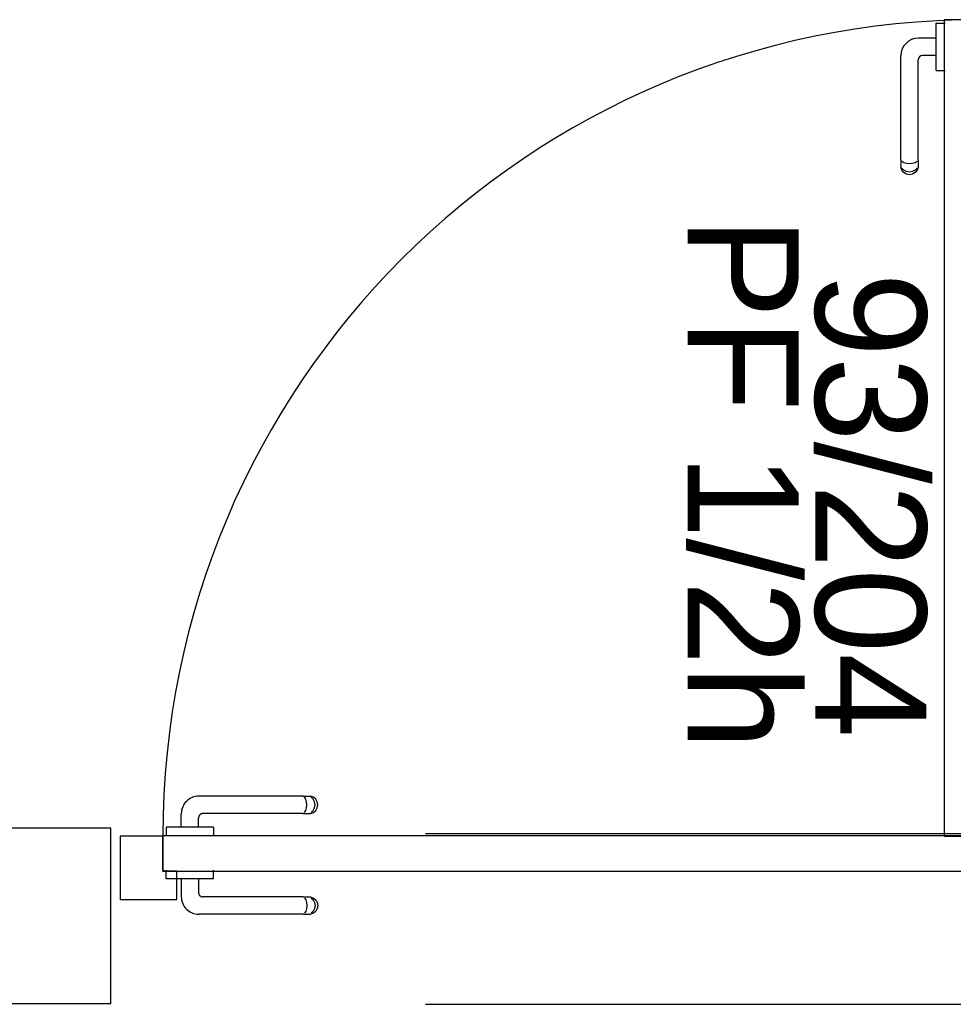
# Model space of a CAD drawing. Header units: millimetres. Extents: x -15 to 127, y -65 to 67.
# Tile 114 of 256: x 36.563 to 36.67, y -50.39 to -50.278. Entities that reach past the tile are written whole.
import ezdxf

# ---------------------------------------------------------------- set-up
doc = ezdxf.new("R2010")
doc.units = ezdxf.units.MM
doc.header["$MEASUREMENT"] = 0
doc.linetypes.add('PC_DASH_2', pattern=[0.125, 0.05555555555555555, -0.06944444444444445])
doc.linetypes.add('PC_DASH_3', pattern=[0.05555555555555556, 0.02777777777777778, -0.02777777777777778])
doc.layers.add('Calque 5', color=7, linetype='Continuous')
doc.styles.get("Standard").update_dxf_attribs({"font": 'BKANT.TTF'})

# ---------------------------------------------------------------- blocks, each defined once
blk = doc.blocks.new('PD_26743')
at = {"layer": 'Calque 5', "color": 0}
for p, q in [((12.88578174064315, -36.42596249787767), (12.88577172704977, -36.42596249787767)), ((12.88676307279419, -36.42596249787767), (12.88578174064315, -36.42596249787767)), ((12.88677308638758, -36.42596249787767), (12.88676307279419, -36.42596249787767)), ((12.88677308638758, -36.42612554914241), (12.88677308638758, -36.42596249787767)), ((12.88677308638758, -36.42659503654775), (12.88677308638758, -36.42612554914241)), ((12.88677308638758, -36.42731433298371), (12.88677308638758, -36.42659503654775)), ((12.88677308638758, -36.4281966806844), (12.88677308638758, -36.42731433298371)), ((12.88677308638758, -36.42768002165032), (12.88829300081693, -36.42768002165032)), ((12.88677308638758, -36.42913565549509), (12.88677308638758, -36.4281966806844)), ((12.88677308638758, -36.43001800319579), (12.88677308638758, -36.42913565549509)), ((12.88677308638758, -36.42965231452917), (12.88782274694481, -36.42965231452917)), ((12.88677308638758, -36.43073729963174), (12.88677308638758, -36.43001800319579)), ((12.88832342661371, -36.44158097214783), (12.88832342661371, -36.43015299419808)), ((12.89029571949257, -36.44158097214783), (12.89029571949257, -36.42968274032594)), ((12.88578174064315, -36.43136983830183), (12.88577172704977, -36.43136983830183)), ((12.88676307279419, -36.43136983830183), (12.88578174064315, -36.43136983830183)), ((12.88677308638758, -36.43136983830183), (12.88676307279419, -36.43136983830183)), ((12.88677308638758, -36.43120678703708), (12.88677308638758, -36.43073729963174)), ((12.88677308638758, -36.43136983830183), (12.88677308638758, -36.43120678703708)), ((12.88832342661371, -36.44158097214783), (12.88832342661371, -36.44219664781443)), ((12.88844237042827, -36.44175013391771), (12.88866591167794, -36.441888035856)), ((12.88995323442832, -36.441888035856), (12.890176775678, -36.44175013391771)), ((12.89029571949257, -36.44158097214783), (12.89029571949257, -36.44219664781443)), ((12.88832342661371, -36.44219664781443), (12.88832342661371, -36.44241586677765)), ((12.88832342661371, -36.44241586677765), (12.88844237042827, -36.44274266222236)), ((12.88844237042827, -36.44248964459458), (12.88866591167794, -36.44272849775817)), ((12.88844237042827, -36.44274266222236), (12.88866591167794, -36.44300906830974)), ((12.88866591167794, -36.441888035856), (12.8889670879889, -36.44197804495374)), ((12.88866591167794, -36.44272849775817), (12.8889670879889, -36.44288439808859)), ((12.8889670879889, -36.44197804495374), (12.88930957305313, -36.44200930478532)), ((12.8889670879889, -36.44288439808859), (12.88930957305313, -36.44293854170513)), ((12.88930957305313, -36.44200930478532), (12.88965205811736, -36.44197804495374)), ((12.88930957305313, -36.44293854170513), (12.88965205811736, -36.44288439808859)), ((12.88965205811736, -36.44197804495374), (12.88995323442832, -36.441888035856)), ((12.88965205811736, -36.44288439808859), (12.88995323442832, -36.44272849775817)), ((12.88995323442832, -36.44272849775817), (12.890176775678, -36.44248964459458)), ((12.88995323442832, -36.44300906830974), (12.890176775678, -36.44274266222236)), ((12.890176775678, -36.44274266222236), (12.89029571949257, -36.44241586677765)), ((12.89029571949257, -36.44219664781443), (12.89029571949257, -36.44241586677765)), ((12.88866591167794, -36.44300906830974), (12.8889670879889, -36.44318295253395)), ((12.8889670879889, -36.44318295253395), (12.88930957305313, -36.44324334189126)), ((12.88930957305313, -36.44324334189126), (12.88965205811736, -36.44318295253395)), ((12.88965205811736, -36.44318295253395), (12.88995323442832, -36.44300906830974))]:
    blk.add_line(p, q, dxfattribs=at)
for centre, radius in [((12.88829300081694, -36.42968274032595), 0.002002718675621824), ((12.8878227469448, -36.43015299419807), 0.0005006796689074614)]:
    blk.add_arc(centre, radius, 0, 90, dxfattribs=at)
blk = doc.blocks.new('PD_26744')
at = {"layer": 'Calque 5', "color": 0}
for p, q in [((12.8808649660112, -36.42612554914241), (12.8808649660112, -36.42596249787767)), ((12.8808649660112, -36.42596249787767), (12.88087497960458, -36.42596249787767)), ((12.88087497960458, -36.42596249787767), (12.88185631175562, -36.42596249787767)), ((12.88185631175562, -36.42596249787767), (12.88186632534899, -36.42596249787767)), ((12.8808649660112, -36.42659503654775), (12.8808649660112, -36.42612554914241)), ((12.8808649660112, -36.42731433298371), (12.8808649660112, -36.42659503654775)), ((12.8808649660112, -36.42768002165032), (12.87883361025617, -36.42768002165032)), ((12.8808649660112, -36.4281966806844), (12.8808649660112, -36.42731433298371)), ((12.8808649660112, -36.42913565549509), (12.8808649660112, -36.4281966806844)), ((12.8808649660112, -36.43001800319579), (12.8808649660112, -36.42913565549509)), ((12.87683089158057, -36.44158097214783), (12.87683089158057, -36.42968274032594)), ((12.87880318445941, -36.44158097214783), (12.87880318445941, -36.43015299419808)), ((12.8808649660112, -36.42965231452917), (12.87930386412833, -36.42965231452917)), ((12.8808649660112, -36.43073729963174), (12.8808649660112, -36.43001800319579)), ((12.8808649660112, -36.43120678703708), (12.8808649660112, -36.43073729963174)), ((12.8808649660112, -36.43136983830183), (12.8808649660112, -36.43120678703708)), ((12.8808649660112, -36.43136983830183), (12.88087497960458, -36.43136983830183)), ((12.88087497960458, -36.43136983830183), (12.88185631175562, -36.43136983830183)), ((12.88185631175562, -36.43136983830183), (12.88186632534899, -36.43136983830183)), ((12.87683089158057, -36.44158097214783), (12.87683089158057, -36.44219664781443)), ((12.87717337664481, -36.441888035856), (12.87694983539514, -36.44175013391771)), ((12.87868424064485, -36.44175013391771), (12.87846069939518, -36.441888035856)), ((12.87880318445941, -36.44158097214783), (12.87880318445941, -36.44219664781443)), ((12.87683089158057, -36.44219664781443), (12.87683089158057, -36.44241586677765)), ((12.87694983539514, -36.44274266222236), (12.87683089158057, -36.44241586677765)), ((12.87717337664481, -36.44272849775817), (12.87694983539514, -36.44248964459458)), ((12.87717337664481, -36.44300906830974), (12.87694983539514, -36.44274266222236)), ((12.87747455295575, -36.44197804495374), (12.87717337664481, -36.441888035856)), ((12.87747455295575, -36.44288439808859), (12.87717337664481, -36.44272849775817)), ((12.87781703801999, -36.44200930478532), (12.87747455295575, -36.44197804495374)), ((12.87781703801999, -36.44293854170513), (12.87747455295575, -36.44288439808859)), ((12.87815952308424, -36.44197804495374), (12.87781703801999, -36.44200930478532)), ((12.87815952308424, -36.44288439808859), (12.87781703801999, -36.44293854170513)), ((12.87846069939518, -36.441888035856), (12.87815952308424, -36.44197804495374)), ((12.87846069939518, -36.44272849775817), (12.87815952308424, -36.44288439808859)), ((12.87868424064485, -36.44248964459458), (12.87846069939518, -36.44272849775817)), ((12.87868424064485, -36.44274266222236), (12.87846069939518, -36.44300906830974)), ((12.87880318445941, -36.44241586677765), (12.87868424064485, -36.44274266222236)), ((12.87880318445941, -36.44219664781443), (12.87880318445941, -36.44241586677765)), ((12.87747455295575, -36.44318295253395), (12.87717337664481, -36.44300906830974)), ((12.87781703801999, -36.44324334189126), (12.87747455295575, -36.44318295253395)), ((12.87815952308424, -36.44318295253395), (12.87781703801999, -36.44324334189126)), ((12.87846069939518, -36.44300906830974), (12.87815952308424, -36.44318295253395))]:
    blk.add_line(p, q, dxfattribs=at)
for centre, radius in [((12.87883361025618, -36.42968274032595), 0.002002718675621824), ((12.87930386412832, -36.43015299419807), 0.0005006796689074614)]:
    blk.add_arc(centre, radius, 90, 180, dxfattribs=at)
blk = doc.blocks.new('PD_26742')
at = {"layer": 'Calque 5'}
for name in ['PD_26744', 'PD_26743']:
    blk.add_blockref(name, (0, 0), dxfattribs=at)
blk = doc.blocks.new('PD_26747')
at = {"layer": 'Calque 5', "color": 0, "linetype": 'PC_DASH_3'}
for p, q in [((12.80864756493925, -36.51412725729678), (12.79674933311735, -36.51412725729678)), ((12.80864756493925, -36.51412725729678), (12.80926324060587, -36.51412725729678)), ((12.80895462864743, -36.51446974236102), (12.80881672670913, -36.51424620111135)), ((12.80904463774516, -36.51477091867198), (12.80895462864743, -36.51446974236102)), ((12.80907589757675, -36.51511340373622), (12.80904463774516, -36.51477091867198)), ((12.80926324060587, -36.51412725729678), (12.80948245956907, -36.51412725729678)), ((12.80980925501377, -36.51424620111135), (12.80948245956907, -36.51412725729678)), ((12.80979509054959, -36.51446974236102), (12.809556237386, -36.51424620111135)), ((12.80995099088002, -36.51477091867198), (12.80979509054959, -36.51446974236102)), ((12.81007566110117, -36.51446974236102), (12.80980925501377, -36.51424620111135)), ((12.81000513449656, -36.51511340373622), (12.80995099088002, -36.51477091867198)), ((12.81024954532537, -36.51477091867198), (12.81007566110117, -36.51446974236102)), ((12.81030993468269, -36.51511340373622), (12.81024954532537, -36.51477091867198)), ((12.80881672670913, -36.51598060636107), (12.80895462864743, -36.5157570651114)), ((12.80895462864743, -36.5157570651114), (12.80904463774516, -36.51545588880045)), ((12.80904463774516, -36.51545588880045), (12.80907589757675, -36.51511340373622)), ((12.809556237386, -36.51598060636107), (12.80979509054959, -36.5157570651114)), ((12.80979509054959, -36.5157570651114), (12.80995099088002, -36.51545588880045)), ((12.80980925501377, -36.51598060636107), (12.81007566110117, -36.5157570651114)), ((12.80995099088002, -36.51545588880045), (12.81000513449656, -36.51511340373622)), ((12.81007566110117, -36.5157570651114), (12.81024954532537, -36.51545588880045)), ((12.81024954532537, -36.51545588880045), (12.81030993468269, -36.51511340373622)), ((12.79474661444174, -36.51764989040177), (12.79474661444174, -36.51612997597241)), ((12.79671890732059, -36.51764989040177), (12.79671890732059, -36.51660022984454)), ((12.80864756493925, -36.51609955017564), (12.79721958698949, -36.51609955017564)), ((12.80864756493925, -36.51609955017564), (12.80926324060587, -36.51609955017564)), ((12.80926324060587, -36.51609955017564), (12.80948245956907, -36.51609955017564)), ((12.80948245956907, -36.51609955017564), (12.80980925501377, -36.51598060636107)), ((12.79319214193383, -36.51764989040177), (12.79302909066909, -36.51764989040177)), ((12.79302909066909, -36.51764989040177), (12.79302909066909, -36.51765990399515)), ((12.79302909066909, -36.51765990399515), (12.79302909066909, -36.5186412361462)), ((12.79366162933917, -36.51764989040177), (12.79319214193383, -36.51764989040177)), ((12.79438092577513, -36.51764989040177), (12.79366162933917, -36.51764989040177)), ((12.79526327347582, -36.51764989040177), (12.79438092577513, -36.51764989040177)), ((12.7962022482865, -36.51764989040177), (12.79526327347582, -36.51764989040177)), ((12.79708459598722, -36.51764989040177), (12.7962022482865, -36.51764989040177)), ((12.79780389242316, -36.51764989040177), (12.79708459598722, -36.51764989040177)), ((12.79827337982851, -36.51764989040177), (12.79780389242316, -36.51764989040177)), ((12.79843643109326, -36.51764989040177), (12.79827337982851, -36.51764989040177)), ((12.79843643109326, -36.51764989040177), (12.79843643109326, -36.51765990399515)), ((12.79843643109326, -36.51765990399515), (12.79843643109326, -36.5186412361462)), ((12.79302909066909, -36.5186412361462), (12.79302909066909, -36.51865124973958)), ((12.79843643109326, -36.5186412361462), (12.79843643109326, -36.51865124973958))]:
    blk.add_line(p, q, dxfattribs=at)
for centre, radius in [((12.79674933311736, -36.5161299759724), 0.002002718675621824), ((12.79721958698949, -36.51660022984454), 0.0005006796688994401)]:
    blk.add_arc(centre, radius, 90, 180, dxfattribs=at)
blk = doc.blocks.new('PD_26748')
at = {"layer": 'Calque 5', "color": 0, "linetype": 'PC_DASH_3'}
for p, q in [((12.79302909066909, -36.52256666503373), (12.79302909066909, -36.52255665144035)), ((12.79302909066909, -36.52354799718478), (12.79302909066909, -36.52256666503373)), ((12.79843643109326, -36.52256666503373), (12.79843643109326, -36.52255665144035)), ((12.79843643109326, -36.52354799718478), (12.79843643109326, -36.52256666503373)), ((12.79302909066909, -36.52355801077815), (12.79302909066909, -36.52354799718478)), ((12.79319214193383, -36.52355801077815), (12.79302909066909, -36.52355801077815)), ((12.79366162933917, -36.52355801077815), (12.79319214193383, -36.52355801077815)), ((12.79438092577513, -36.52355801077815), (12.79366162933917, -36.52355801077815)), ((12.79526327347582, -36.52355801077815), (12.79438092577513, -36.52355801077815)), ((12.79474661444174, -36.52355801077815), (12.79474661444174, -36.52558936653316)), ((12.7962022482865, -36.52355801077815), (12.79526327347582, -36.52355801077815)), ((12.79708459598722, -36.52355801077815), (12.7962022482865, -36.52355801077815)), ((12.79671890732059, -36.52355801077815), (12.79671890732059, -36.52511911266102)), ((12.79780389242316, -36.52355801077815), (12.79708459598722, -36.52355801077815)), ((12.79827337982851, -36.52355801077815), (12.79780389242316, -36.52355801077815)), ((12.79843643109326, -36.52355801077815), (12.79827337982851, -36.52355801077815)), ((12.79843643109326, -36.52355801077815), (12.79843643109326, -36.52354799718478)), ((12.80864756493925, -36.52561979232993), (12.79721958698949, -36.52561979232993)), ((12.80864756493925, -36.52561979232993), (12.80926324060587, -36.52561979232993)), ((12.80881672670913, -36.5257387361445), (12.80895462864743, -36.52596227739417)), ((12.80895462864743, -36.52596227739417), (12.80904463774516, -36.52626345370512)), ((12.80926324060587, -36.52561979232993), (12.80948245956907, -36.52561979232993)), ((12.80948245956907, -36.52561979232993), (12.80980925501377, -36.5257387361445)), ((12.809556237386, -36.5257387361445), (12.80979509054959, -36.52596227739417)), ((12.80979509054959, -36.52596227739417), (12.80995099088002, -36.52626345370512)), ((12.80980925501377, -36.5257387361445), (12.81007566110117, -36.52596227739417)), ((12.81007566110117, -36.52596227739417), (12.81024954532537, -36.52626345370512)), ((12.80904463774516, -36.52694842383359), (12.80895462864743, -36.52724960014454)), ((12.80904463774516, -36.52626345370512), (12.80907589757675, -36.52660593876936)), ((12.80907589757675, -36.52660593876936), (12.80904463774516, -36.52694842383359)), ((12.80995099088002, -36.52694842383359), (12.80979509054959, -36.52724960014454)), ((12.80995099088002, -36.52626345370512), (12.81000513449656, -36.52660593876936)), ((12.81000513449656, -36.52660593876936), (12.80995099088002, -36.52694842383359)), ((12.81024954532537, -36.52694842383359), (12.81007566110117, -36.52724960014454)), ((12.81024954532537, -36.52626345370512), (12.81030993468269, -36.52660593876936)), ((12.81030993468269, -36.52660593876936), (12.81024954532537, -36.52694842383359)), ((12.80864756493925, -36.52759208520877), (12.79674933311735, -36.52759208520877)), ((12.80864756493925, -36.52759208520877), (12.80926324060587, -36.52759208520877)), ((12.80895462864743, -36.52724960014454), (12.80881672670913, -36.52747314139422)), ((12.80926324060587, -36.52759208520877), (12.80948245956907, -36.52759208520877)), ((12.80980925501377, -36.52747314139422), (12.80948245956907, -36.52759208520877)), ((12.80979509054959, -36.52724960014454), (12.809556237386, -36.52747314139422)), ((12.81007566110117, -36.52724960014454), (12.80980925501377, -36.52747314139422))]:
    blk.add_line(p, q, dxfattribs=at)
for centre, radius in [((12.79674933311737, -36.52558936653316), 0.002002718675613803), ((12.79721958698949, -36.52511911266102), 0.0005006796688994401)]:
    blk.add_arc(centre, radius, 180, 270, dxfattribs=at)
blk = doc.blocks.new('PD_26746')
at = {"layer": 'Calque 5'}
for name in ['PD_26747', 'PD_26748']:
    blk.add_blockref(name, (0, 0), dxfattribs=at)
blk = doc.blocks.new('PD_26745')
at = {"layer": 'Calque 5', "color": 0, "linetype": 'PC_DASH_3'}
blk.add_lwpolyline([(12.79263048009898, -36.51865257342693), (12.79263048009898, -36.52265801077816), (12.88575689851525, -36.52265801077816), (12.88575689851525, -36.51865257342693), (12.79263048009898, -36.51865257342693)], dxfattribs=at)
at = {"layer": 'Calque 5'}
blk.add_blockref('PD_26746', (0, 0), dxfattribs=at)
blk = doc.blocks.new('PD_26741')
at = {"layer": 'Calque 5', "color": 0}
for points in [[(12.88577040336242, -36.42556388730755), (12.88176496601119, -36.42556388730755), (12.88176496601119, -36.51869030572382), (12.88577040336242, -36.51869030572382), (12.88577040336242, -36.42556388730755)], [(12.78778804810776, -36.52590009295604), (12.79423364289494, -36.52590009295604), (12.79423364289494, -36.52269574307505), (12.79264398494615, -36.52269574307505), (12.79264398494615, -36.51869030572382), (12.78778804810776, -36.51869030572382), (12.78778804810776, -36.52590009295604)], [(12.88577040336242, -36.52269574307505), (12.88418074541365, -36.52269574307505), (12.88418074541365, -36.52590009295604), (12.89077720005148, -36.52590009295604), (12.89077720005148, -36.51869030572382), (12.88577040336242, -36.51869030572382), (12.88577040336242, -36.52269574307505)]]:
    blk.add_lwpolyline(points, dxfattribs=at)
blk.add_arc((12.88577040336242, -36.51869030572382), 0.09312641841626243, 90, 180, dxfattribs=at)
at = {"layer": 'Calque 5'}
for name in ['PD_26742', 'PD_26745']:
    blk.add_blockref(name, (0, 0), dxfattribs=at)
blk = doc.blocks.new('PD_28086')
at = {"layer": 'Calque 5', "color": 0}
for p, q in [((12.88578174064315, -36.42596249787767), (12.88577172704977, -36.42596249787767)), ((12.88676307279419, -36.42596249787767), (12.88578174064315, -36.42596249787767)), ((12.88677308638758, -36.42596249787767), (12.88676307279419, -36.42596249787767)), ((12.88677308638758, -36.42612554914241), (12.88677308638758, -36.42596249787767)), ((12.88677308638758, -36.42659503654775), (12.88677308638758, -36.42612554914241)), ((12.88677308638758, -36.42731433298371), (12.88677308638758, -36.42659503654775)), ((12.88677308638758, -36.4281966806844), (12.88677308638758, -36.42731433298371)), ((12.88677308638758, -36.42768002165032), (12.88829300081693, -36.42768002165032)), ((12.88677308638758, -36.42913565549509), (12.88677308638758, -36.4281966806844)), ((12.88677308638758, -36.43001800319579), (12.88677308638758, -36.42913565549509)), ((12.88677308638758, -36.42965231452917), (12.88782274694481, -36.42965231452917)), ((12.88677308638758, -36.43073729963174), (12.88677308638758, -36.43001800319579)), ((12.88832342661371, -36.44158097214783), (12.88832342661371, -36.43015299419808)), ((12.89029571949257, -36.44158097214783), (12.89029571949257, -36.42968274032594)), ((12.88578174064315, -36.43136983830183), (12.88577172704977, -36.43136983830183)), ((12.88676307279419, -36.43136983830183), (12.88578174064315, -36.43136983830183)), ((12.88677308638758, -36.43136983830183), (12.88676307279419, -36.43136983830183)), ((12.88677308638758, -36.43120678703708), (12.88677308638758, -36.43073729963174)), ((12.88677308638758, -36.43136983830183), (12.88677308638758, -36.43120678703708)), ((12.88832342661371, -36.44158097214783), (12.88832342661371, -36.44219664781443)), ((12.88844237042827, -36.44175013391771), (12.88866591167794, -36.441888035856)), ((12.88995323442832, -36.441888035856), (12.890176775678, -36.44175013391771)), ((12.89029571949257, -36.44158097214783), (12.89029571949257, -36.44219664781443)), ((12.88832342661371, -36.44219664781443), (12.88832342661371, -36.44241586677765)), ((12.88832342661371, -36.44241586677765), (12.88844237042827, -36.44274266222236)), ((12.88844237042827, -36.44248964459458), (12.88866591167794, -36.44272849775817)), ((12.88844237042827, -36.44274266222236), (12.88866591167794, -36.44300906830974)), ((12.88866591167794, -36.441888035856), (12.8889670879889, -36.44197804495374)), ((12.88866591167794, -36.44272849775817), (12.8889670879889, -36.44288439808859)), ((12.8889670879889, -36.44197804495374), (12.88930957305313, -36.44200930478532)), ((12.8889670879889, -36.44288439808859), (12.88930957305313, -36.44293854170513)), ((12.88930957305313, -36.44200930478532), (12.88965205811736, -36.44197804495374)), ((12.88930957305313, -36.44293854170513), (12.88965205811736, -36.44288439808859)), ((12.88965205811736, -36.44197804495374), (12.88995323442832, -36.441888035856)), ((12.88965205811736, -36.44288439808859), (12.88995323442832, -36.44272849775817)), ((12.88995323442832, -36.44272849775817), (12.890176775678, -36.44248964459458)), ((12.88995323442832, -36.44300906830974), (12.890176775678, -36.44274266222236)), ((12.890176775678, -36.44274266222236), (12.89029571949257, -36.44241586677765)), ((12.89029571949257, -36.44219664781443), (12.89029571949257, -36.44241586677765)), ((12.88866591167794, -36.44300906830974), (12.8889670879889, -36.44318295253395)), ((12.8889670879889, -36.44318295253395), (12.88930957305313, -36.44324334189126)), ((12.88930957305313, -36.44324334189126), (12.88965205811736, -36.44318295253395)), ((12.88965205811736, -36.44318295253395), (12.88995323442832, -36.44300906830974))]:
    blk.add_line(p, q, dxfattribs=at)
for centre, radius in [((12.88829300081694, -36.42968274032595), 0.002002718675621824), ((12.8878227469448, -36.43015299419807), 0.0005006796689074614)]:
    blk.add_arc(centre, radius, 0, 90, dxfattribs=at)
blk = doc.blocks.new('PD_28087')
at = {"layer": 'Calque 5', "color": 0}
for p, q in [((12.8808649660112, -36.42612554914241), (12.8808649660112, -36.42596249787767)), ((12.8808649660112, -36.42596249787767), (12.88087497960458, -36.42596249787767)), ((12.88087497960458, -36.42596249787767), (12.88185631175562, -36.42596249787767)), ((12.88185631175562, -36.42596249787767), (12.88186632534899, -36.42596249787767)), ((12.8808649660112, -36.42659503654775), (12.8808649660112, -36.42612554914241)), ((12.8808649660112, -36.42731433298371), (12.8808649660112, -36.42659503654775)), ((12.8808649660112, -36.42768002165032), (12.87883361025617, -36.42768002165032)), ((12.8808649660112, -36.4281966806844), (12.8808649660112, -36.42731433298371)), ((12.8808649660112, -36.42913565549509), (12.8808649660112, -36.4281966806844)), ((12.8808649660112, -36.43001800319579), (12.8808649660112, -36.42913565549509)), ((12.87683089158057, -36.44158097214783), (12.87683089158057, -36.42968274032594)), ((12.87880318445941, -36.44158097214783), (12.87880318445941, -36.43015299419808)), ((12.8808649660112, -36.42965231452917), (12.87930386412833, -36.42965231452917)), ((12.8808649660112, -36.43073729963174), (12.8808649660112, -36.43001800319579)), ((12.8808649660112, -36.43120678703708), (12.8808649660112, -36.43073729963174)), ((12.8808649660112, -36.43136983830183), (12.8808649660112, -36.43120678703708)), ((12.8808649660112, -36.43136983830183), (12.88087497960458, -36.43136983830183)), ((12.88087497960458, -36.43136983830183), (12.88185631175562, -36.43136983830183)), ((12.88185631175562, -36.43136983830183), (12.88186632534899, -36.43136983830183)), ((12.87683089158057, -36.44158097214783), (12.87683089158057, -36.44219664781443)), ((12.87717337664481, -36.441888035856), (12.87694983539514, -36.44175013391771)), ((12.87868424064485, -36.44175013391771), (12.87846069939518, -36.441888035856)), ((12.87880318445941, -36.44158097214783), (12.87880318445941, -36.44219664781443)), ((12.87683089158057, -36.44219664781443), (12.87683089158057, -36.44241586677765)), ((12.87694983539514, -36.44274266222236), (12.87683089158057, -36.44241586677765)), ((12.87717337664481, -36.44272849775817), (12.87694983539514, -36.44248964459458)), ((12.87717337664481, -36.44300906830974), (12.87694983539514, -36.44274266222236)), ((12.87747455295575, -36.44197804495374), (12.87717337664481, -36.441888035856)), ((12.87747455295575, -36.44288439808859), (12.87717337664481, -36.44272849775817)), ((12.87781703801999, -36.44200930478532), (12.87747455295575, -36.44197804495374)), ((12.87781703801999, -36.44293854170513), (12.87747455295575, -36.44288439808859)), ((12.87815952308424, -36.44197804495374), (12.87781703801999, -36.44200930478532)), ((12.87815952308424, -36.44288439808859), (12.87781703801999, -36.44293854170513)), ((12.87846069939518, -36.441888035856), (12.87815952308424, -36.44197804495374)), ((12.87846069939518, -36.44272849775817), (12.87815952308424, -36.44288439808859)), ((12.87868424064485, -36.44248964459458), (12.87846069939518, -36.44272849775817)), ((12.87868424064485, -36.44274266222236), (12.87846069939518, -36.44300906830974)), ((12.87880318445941, -36.44241586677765), (12.87868424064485, -36.44274266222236)), ((12.87880318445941, -36.44219664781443), (12.87880318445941, -36.44241586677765)), ((12.87747455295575, -36.44318295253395), (12.87717337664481, -36.44300906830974)), ((12.87781703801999, -36.44324334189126), (12.87747455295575, -36.44318295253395)), ((12.87815952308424, -36.44318295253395), (12.87781703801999, -36.44324334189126)), ((12.87846069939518, -36.44300906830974), (12.87815952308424, -36.44318295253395))]:
    blk.add_line(p, q, dxfattribs=at)
for centre, radius in [((12.87883361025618, -36.42968274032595), 0.002002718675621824), ((12.87930386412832, -36.43015299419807), 0.0005006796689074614)]:
    blk.add_arc(centre, radius, 90, 180, dxfattribs=at)
blk = doc.blocks.new('PD_28085')
at = {"layer": 'Calque 5'}
for name in ['PD_28087', 'PD_28086']:
    blk.add_blockref(name, (0, 0), dxfattribs=at)
blk = doc.blocks.new('PD_28090')
at = {"layer": 'Calque 5', "color": 0, "linetype": 'PC_DASH_3'}
for p, q in [((12.80864756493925, -36.51412725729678), (12.79674933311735, -36.51412725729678)), ((12.80864756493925, -36.51412725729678), (12.80926324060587, -36.51412725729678)), ((12.80895462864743, -36.51446974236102), (12.80881672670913, -36.51424620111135)), ((12.80904463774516, -36.51477091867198), (12.80895462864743, -36.51446974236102)), ((12.80907589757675, -36.51511340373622), (12.80904463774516, -36.51477091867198)), ((12.80926324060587, -36.51412725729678), (12.80948245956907, -36.51412725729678)), ((12.80980925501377, -36.51424620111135), (12.80948245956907, -36.51412725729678)), ((12.80979509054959, -36.51446974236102), (12.809556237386, -36.51424620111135)), ((12.80995099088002, -36.51477091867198), (12.80979509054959, -36.51446974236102)), ((12.81007566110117, -36.51446974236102), (12.80980925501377, -36.51424620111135)), ((12.81000513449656, -36.51511340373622), (12.80995099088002, -36.51477091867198)), ((12.81024954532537, -36.51477091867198), (12.81007566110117, -36.51446974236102)), ((12.81030993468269, -36.51511340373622), (12.81024954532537, -36.51477091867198)), ((12.80881672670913, -36.51598060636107), (12.80895462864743, -36.5157570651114)), ((12.80895462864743, -36.5157570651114), (12.80904463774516, -36.51545588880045)), ((12.80904463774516, -36.51545588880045), (12.80907589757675, -36.51511340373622)), ((12.809556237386, -36.51598060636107), (12.80979509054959, -36.5157570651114)), ((12.80979509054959, -36.5157570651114), (12.80995099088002, -36.51545588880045)), ((12.80980925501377, -36.51598060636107), (12.81007566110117, -36.5157570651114)), ((12.80995099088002, -36.51545588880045), (12.81000513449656, -36.51511340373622)), ((12.81007566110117, -36.5157570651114), (12.81024954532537, -36.51545588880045)), ((12.81024954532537, -36.51545588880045), (12.81030993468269, -36.51511340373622)), ((12.79474661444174, -36.51764989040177), (12.79474661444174, -36.51612997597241)), ((12.79671890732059, -36.51764989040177), (12.79671890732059, -36.51660022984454)), ((12.80864756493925, -36.51609955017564), (12.79721958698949, -36.51609955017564)), ((12.80864756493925, -36.51609955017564), (12.80926324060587, -36.51609955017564)), ((12.80926324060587, -36.51609955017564), (12.80948245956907, -36.51609955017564)), ((12.80948245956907, -36.51609955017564), (12.80980925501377, -36.51598060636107)), ((12.79319214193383, -36.51764989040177), (12.79302909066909, -36.51764989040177)), ((12.79302909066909, -36.51764989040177), (12.79302909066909, -36.51765990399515)), ((12.79302909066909, -36.51765990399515), (12.79302909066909, -36.5186412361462)), ((12.79366162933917, -36.51764989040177), (12.79319214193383, -36.51764989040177)), ((12.79438092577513, -36.51764989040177), (12.79366162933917, -36.51764989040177)), ((12.79526327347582, -36.51764989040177), (12.79438092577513, -36.51764989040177)), ((12.7962022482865, -36.51764989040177), (12.79526327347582, -36.51764989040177)), ((12.79708459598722, -36.51764989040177), (12.7962022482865, -36.51764989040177)), ((12.79780389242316, -36.51764989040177), (12.79708459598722, -36.51764989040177)), ((12.79827337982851, -36.51764989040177), (12.79780389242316, -36.51764989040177)), ((12.79843643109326, -36.51764989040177), (12.79827337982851, -36.51764989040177)), ((12.79843643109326, -36.51764989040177), (12.79843643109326, -36.51765990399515)), ((12.79843643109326, -36.51765990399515), (12.79843643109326, -36.5186412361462)), ((12.79302909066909, -36.5186412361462), (12.79302909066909, -36.51865124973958)), ((12.79843643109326, -36.5186412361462), (12.79843643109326, -36.51865124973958))]:
    blk.add_line(p, q, dxfattribs=at)
for centre, radius in [((12.79674933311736, -36.5161299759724), 0.002002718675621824), ((12.79721958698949, -36.51660022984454), 0.0005006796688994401)]:
    blk.add_arc(centre, radius, 90, 180, dxfattribs=at)
blk = doc.blocks.new('PD_28091')
at = {"layer": 'Calque 5', "color": 0, "linetype": 'PC_DASH_3'}
for p, q in [((12.79302909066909, -36.52256666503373), (12.79302909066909, -36.52255665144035)), ((12.79302909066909, -36.52354799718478), (12.79302909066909, -36.52256666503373)), ((12.79843643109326, -36.52256666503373), (12.79843643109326, -36.52255665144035)), ((12.79843643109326, -36.52354799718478), (12.79843643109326, -36.52256666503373)), ((12.79302909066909, -36.52355801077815), (12.79302909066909, -36.52354799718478)), ((12.79319214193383, -36.52355801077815), (12.79302909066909, -36.52355801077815)), ((12.79366162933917, -36.52355801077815), (12.79319214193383, -36.52355801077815)), ((12.79438092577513, -36.52355801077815), (12.79366162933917, -36.52355801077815)), ((12.79526327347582, -36.52355801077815), (12.79438092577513, -36.52355801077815)), ((12.79474661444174, -36.52355801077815), (12.79474661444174, -36.52558936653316)), ((12.7962022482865, -36.52355801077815), (12.79526327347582, -36.52355801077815)), ((12.79708459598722, -36.52355801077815), (12.7962022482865, -36.52355801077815)), ((12.79671890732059, -36.52355801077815), (12.79671890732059, -36.52511911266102)), ((12.79780389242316, -36.52355801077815), (12.79708459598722, -36.52355801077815)), ((12.79827337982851, -36.52355801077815), (12.79780389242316, -36.52355801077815)), ((12.79843643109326, -36.52355801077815), (12.79827337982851, -36.52355801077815)), ((12.79843643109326, -36.52355801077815), (12.79843643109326, -36.52354799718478)), ((12.80864756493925, -36.52561979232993), (12.79721958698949, -36.52561979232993)), ((12.80864756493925, -36.52561979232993), (12.80926324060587, -36.52561979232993)), ((12.80881672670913, -36.5257387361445), (12.80895462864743, -36.52596227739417)), ((12.80895462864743, -36.52596227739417), (12.80904463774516, -36.52626345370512)), ((12.80926324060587, -36.52561979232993), (12.80948245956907, -36.52561979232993)), ((12.80948245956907, -36.52561979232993), (12.80980925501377, -36.5257387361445)), ((12.809556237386, -36.5257387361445), (12.80979509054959, -36.52596227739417)), ((12.80979509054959, -36.52596227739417), (12.80995099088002, -36.52626345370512)), ((12.80980925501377, -36.5257387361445), (12.81007566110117, -36.52596227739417)), ((12.81007566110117, -36.52596227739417), (12.81024954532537, -36.52626345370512)), ((12.80904463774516, -36.52694842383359), (12.80895462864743, -36.52724960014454)), ((12.80904463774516, -36.52626345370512), (12.80907589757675, -36.52660593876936)), ((12.80907589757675, -36.52660593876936), (12.80904463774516, -36.52694842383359)), ((12.80995099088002, -36.52694842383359), (12.80979509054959, -36.52724960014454)), ((12.80995099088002, -36.52626345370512), (12.81000513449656, -36.52660593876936)), ((12.81000513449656, -36.52660593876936), (12.80995099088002, -36.52694842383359)), ((12.81024954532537, -36.52694842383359), (12.81007566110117, -36.52724960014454)), ((12.81024954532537, -36.52626345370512), (12.81030993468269, -36.52660593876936)), ((12.81030993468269, -36.52660593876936), (12.81024954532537, -36.52694842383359)), ((12.80864756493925, -36.52759208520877), (12.79674933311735, -36.52759208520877)), ((12.80864756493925, -36.52759208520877), (12.80926324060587, -36.52759208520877)), ((12.80895462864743, -36.52724960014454), (12.80881672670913, -36.52747314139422)), ((12.80926324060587, -36.52759208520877), (12.80948245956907, -36.52759208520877)), ((12.80980925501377, -36.52747314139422), (12.80948245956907, -36.52759208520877)), ((12.80979509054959, -36.52724960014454), (12.809556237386, -36.52747314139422)), ((12.81007566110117, -36.52724960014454), (12.80980925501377, -36.52747314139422))]:
    blk.add_line(p, q, dxfattribs=at)
for centre, radius in [((12.79674933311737, -36.52558936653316), 0.002002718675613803), ((12.79721958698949, -36.52511911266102), 0.0005006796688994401)]:
    blk.add_arc(centre, radius, 180, 270, dxfattribs=at)
blk = doc.blocks.new('PD_28089')
at = {"layer": 'Calque 5'}
for name in ['PD_28090', 'PD_28091']:
    blk.add_blockref(name, (0, 0), dxfattribs=at)
blk = doc.blocks.new('PD_28088')
at = {"layer": 'Calque 5', "color": 0, "linetype": 'PC_DASH_3'}
blk.add_lwpolyline([(12.79263048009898, -36.51865257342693), (12.79263048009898, -36.52265801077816), (12.88575689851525, -36.52265801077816), (12.88575689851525, -36.51865257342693), (12.79263048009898, -36.51865257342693)], dxfattribs=at)
at = {"layer": 'Calque 5'}
blk.add_blockref('PD_28089', (0, 0), dxfattribs=at)
blk = doc.blocks.new('PD_28084')
at = {"layer": 'Calque 5', "color": 0}
for points in [[(12.88577040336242, -36.42556388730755), (12.88176496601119, -36.42556388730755), (12.88176496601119, -36.51869030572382), (12.88577040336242, -36.51869030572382), (12.88577040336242, -36.42556388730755)], [(12.78778804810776, -36.52590009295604), (12.79423364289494, -36.52590009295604), (12.79423364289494, -36.52269574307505), (12.79264398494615, -36.52269574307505), (12.79264398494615, -36.51869030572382), (12.78778804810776, -36.51869030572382), (12.78778804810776, -36.52590009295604)], [(12.88577040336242, -36.52269574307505), (12.88418074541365, -36.52269574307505), (12.88418074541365, -36.52590009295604), (12.89077720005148, -36.52590009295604), (12.89077720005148, -36.51869030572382), (12.88577040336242, -36.51869030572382), (12.88577040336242, -36.52269574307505)]]:
    blk.add_lwpolyline(points, dxfattribs=at)
blk.add_arc((12.88577040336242, -36.51869030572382), 0.09312641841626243, 90, 180, dxfattribs=at)
at = {"layer": 'Calque 5'}
for name in ['PD_28085', 'PD_28088']:
    blk.add_blockref(name, (0, 0), dxfattribs=at)

msp = doc.modelspace()

# ---------------------------------------------------------------- linework, layer by layer
at = {"layer": 'Calque 5', "color": 0, "linetype": 'PC_DASH_2'}
for p, q in [((36.20977502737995, -50.37095679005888), (38.96648674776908, -50.37095679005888)), ((36.20977502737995, -50.37095679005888), (38.96648674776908, -50.37095679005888)), ((36.20977502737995, -50.39043178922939), (38.96648674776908, -50.39043178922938)), ((36.20977502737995, -50.39043178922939), (38.96648674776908, -50.39043178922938))]:
    msp.add_line(p, q, dxfattribs=at)
at = {"layer": 'Calque 5', "color": 0}
msp.add_lwpolyline([(35.65854945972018, -50.39034552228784), (36.57385828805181, -50.39034552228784), (36.57385828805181, -50.37034552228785), (36.45199915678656, -50.37034552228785)], dxfattribs=at)
msp.add_lwpolyline([(35.65854945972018, -50.39034552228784), (36.57385828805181, -50.39034552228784), (36.57385828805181, -50.37034552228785), (36.45199915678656, -50.37034552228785)], dxfattribs=at)

# ---------------------------------------------------------------- block references
at = {"layer": 'Calque 5'}
for name in ['PD_26741', 'PD_28084']:
    msp.add_blockref(name, (23.78716349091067, -13.85256994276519), dxfattribs=at)

# ---------------------------------------------------------------- texts
at = {"layer": 'Calque 5', "color": 0, "char_height": 0.01267795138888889, "attachment_point": 1, "rotation": 270}
for s, insert, width in [('{\\fArial|b0|i0|c0|p34;\\W0.98;PF 1/2h}', (36.65234474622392, -50.30062838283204), 0.07055555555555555), ('{\\fArial|b0|i0|c0|p34;\\W0.98;PF 1/2h}', (36.65234474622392, -50.30062838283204), 0.07055555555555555), ('{\\fArial|b0|i0|c0|p34;\\W0.98;93/204}', (36.66690167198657, -50.30694753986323), 0.05291666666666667), ('{\\fArial|b0|i0|c0|p34;\\W0.98;93/204}', (36.66690167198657, -50.30694753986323), 0.05291666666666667)]:
    msp.add_mtext(s, dxfattribs=dict(at, insert=insert, width=width))

doc.saveas('drawing.dxf')
